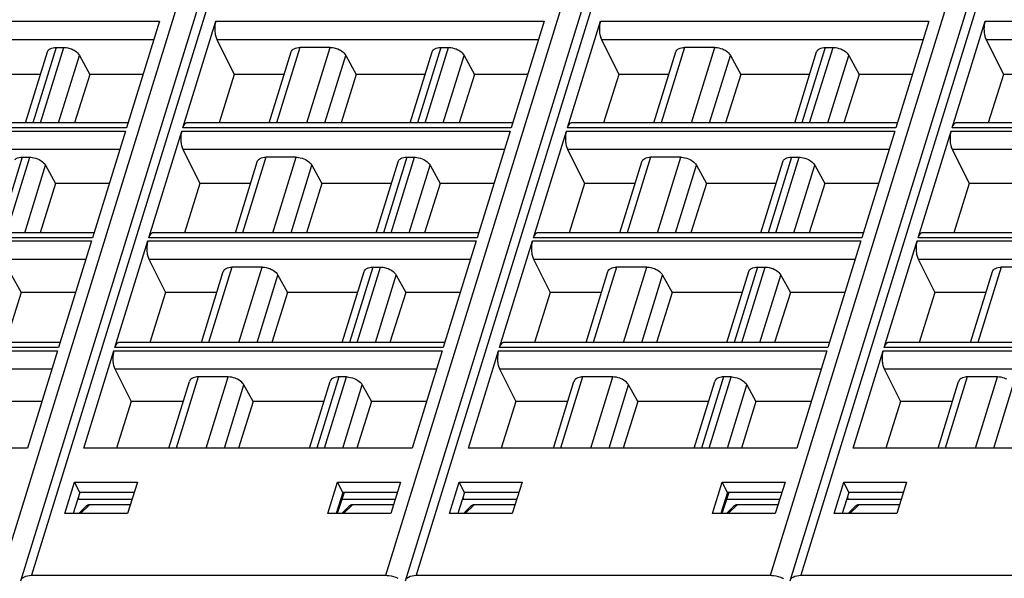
# Model space of a CAD drawing. Header units: millimetres. Extents: x 0 to 841, y 0 to 594.
# Tile 69 of 237: x 332 to 392, y 100 to 133. Entities that reach past the tile are written whole.
import ezdxf

# ---------------------------------------------------------------- set-up
doc = ezdxf.new("R2010")
doc.units = ezdxf.units.MM
doc.header["$LTSCALE"] = 46.255
doc.layers.get('0').update_dxf_attribs({"linetype": 'CONTINUOUS'})

msp = doc.modelspace()

# ---------------------------------------------------------------- linework, layer by layer
at = {"color": 7, "linetype": 'CONTINUOUS'}
for p, q in [((332.05012, 99.42039), (350.5682, 159.3449)), ((378.65581, 99.42039), (397.17388, 159.3449)), ((355.35297, 99.42039), (372.29351, 154.24002)), ((340.45421, 133.33188), (338.45717, 126.86946)), ((341.86481, 126.86946), (343.86185, 133.33188)), ((363.75706, 133.33188), (361.76002, 126.86946)), ((365.16765, 126.86946), (367.16469, 133.33188)), ((387.0599, 133.33188), (385.06286, 126.86946)), ((388.47049, 126.86946), (390.46753, 133.33188)), ((343.92638, 132.23022), (344.98461, 130.10553)), ((367.22922, 132.23022), (368.28745, 130.10553)), ((390.53206, 132.23022), (391.5903, 130.10553)), ((332.3326, 127.17217), (333.6616, 131.47281)), ((334.18634, 131.74827), (334.65275, 131.74827)), ((335.60695, 131.26022), (336.23883, 130.10553)), ((347.10642, 127.17217), (348.43542, 131.47281)), ((350.78974, 131.74827), (348.96014, 131.74827)), ((351.74394, 131.26022), (352.37582, 130.10553)), ((355.63544, 127.17217), (356.96444, 131.47281)), ((357.48919, 131.74827), (357.9556, 131.74827)), ((358.9098, 131.26022), (359.54168, 130.10553)), ((370.40926, 127.17217), (371.73826, 131.47281)), ((374.09258, 131.74827), (372.26298, 131.74827)), ((375.04678, 131.26022), (375.67866, 130.10553)), ((378.93829, 127.17217), (380.26729, 131.47281)), ((380.79203, 131.74827), (381.25844, 131.74827)), ((382.21264, 131.26022), (382.84452, 130.10553)), ((333.23908, 130.10553), (329.07298, 130.10553)), ((336.23883, 130.10553), (335.31388, 127.17217)), ((339.4572, 130.10553), (336.23883, 130.10553)), ((344.98461, 130.10553), (344.06072, 127.17217)), ((348.0129, 130.10553), (344.98461, 130.10553)), ((352.37582, 130.10553), (351.45087, 127.17217)), ((356.54192, 130.10553), (352.37582, 130.10553)), ((359.54168, 130.10553), (358.61672, 127.17217)), ((362.76004, 130.10553), (359.54168, 130.10553)), ((368.28745, 130.10553), (367.36356, 127.17217)), ((371.31574, 130.10553), (368.28745, 130.10553)), ((375.67866, 130.10553), (374.75371, 127.17217)), ((379.84476, 130.10553), (375.67866, 130.10553)), ((382.84452, 130.10553), (381.91956, 127.17217)), ((386.06288, 130.10553), (382.84452, 130.10553)), ((391.5903, 130.10553), (390.6664, 127.17217)), ((394.61858, 130.10553), (391.5903, 130.10553)), ((338.55072, 127.17217), (318.81573, 127.17217)), ((361.85356, 127.17217), (342.11858, 127.17217)), ((385.15641, 127.17217), (365.42142, 127.17217)), ((408.45925, 127.17217), (388.72426, 127.17217)), ((338.39665, 126.6736), (336.39961, 120.21118)), ((339.80724, 120.21118), (341.80428, 126.6736)), ((361.69949, 126.6736), (359.70245, 120.21118)), ((363.11009, 120.21118), (365.10713, 126.6736)), ((385.00234, 126.6736), (383.0053, 120.21118)), ((386.41293, 120.21118), (388.40997, 126.6736)), ((341.86881, 125.57194), (342.90283, 123.49588)), ((365.17165, 125.57194), (366.20567, 123.49588)), ((388.4745, 125.57194), (389.50851, 123.49588)), ((332.12878, 125.08999), (332.59519, 125.08999)), ((345.04885, 120.51389), (346.37785, 124.81453)), ((348.73217, 125.08999), (346.90257, 125.08999)), ((353.57788, 120.51389), (354.90688, 124.81453)), ((355.43162, 125.08999), (355.89803, 125.08999)), ((368.3517, 120.51389), (369.6807, 124.81453)), ((372.03502, 125.08999), (370.20542, 125.08999)), ((376.88072, 120.51389), (378.20972, 124.81453)), ((378.73446, 125.08999), (379.20088, 125.08999)), ((333.54939, 124.60194), (334.15466, 123.49588)), ((349.68638, 124.60194), (350.29165, 123.49588)), ((356.85223, 124.60194), (357.4575, 123.49588)), ((372.98922, 124.60194), (373.59449, 123.49588)), ((380.15508, 124.60194), (380.76034, 123.49588)), ((334.15466, 123.49588), (333.21437, 120.51389)), ((337.41466, 123.49588), (334.15466, 123.49588)), ((342.90283, 123.49588), (341.96362, 120.51389)), ((345.97036, 123.49588), (342.90283, 123.49588)), ((350.29165, 123.49588), (349.35136, 120.51389)), ((354.49938, 123.49588), (350.29165, 123.49588)), ((357.4575, 123.49588), (356.51721, 120.51389)), ((360.7175, 123.49588), (357.4575, 123.49588)), ((366.20567, 123.49588), (365.26646, 120.51389)), ((369.2732, 123.49588), (366.20567, 123.49588)), ((373.59449, 123.49588), (372.6542, 120.51389)), ((377.80223, 123.49588), (373.59449, 123.49588)), ((380.76034, 123.49588), (379.82005, 120.51389)), ((384.02035, 123.49588), (380.76034, 123.49588)), ((389.50851, 123.49588), (388.5693, 120.51389)), ((392.57605, 123.49588), (389.50851, 123.49588)), ((336.49316, 120.51389), (316.75817, 120.51389)), ((359.796, 120.51389), (340.06101, 120.51389)), ((383.09884, 120.51389), (363.36386, 120.51389)), ((406.40168, 120.51389), (386.6667, 120.51389)), ((336.33909, 120.01532), (334.34205, 113.5529)), ((337.74968, 113.5529), (339.74672, 120.01532)), ((359.64193, 120.01532), (357.64489, 113.5529)), ((361.05252, 113.5529), (363.04956, 120.01532)), ((382.94477, 120.01532), (380.94773, 113.5529)), ((384.35536, 113.5529), (386.35241, 120.01532)), ((339.81125, 118.91366), (340.82104, 116.88623)), ((363.11409, 118.91366), (364.12389, 116.88623)), ((386.41693, 118.91366), (387.42673, 116.88623)), ((342.99129, 113.85561), (344.32029, 118.15625)), ((346.67461, 118.43171), (344.84501, 118.43171)), ((351.52032, 113.85561), (352.84932, 118.15625)), ((353.37406, 118.43171), (353.84047, 118.43171)), ((366.29413, 113.85561), (367.62313, 118.15625)), ((369.97745, 118.43171), (368.14785, 118.43171)), ((374.82316, 113.85561), (376.15216, 118.15625)), ((376.6769, 118.43171), (377.14331, 118.43171)), ((389.59698, 113.85561), (390.92598, 118.15625)), ((393.2803, 118.43171), (391.4507, 118.43171)), ((331.49183, 117.94366), (332.07048, 116.88623)), ((347.62881, 117.94366), (348.20747, 116.88623)), ((354.79467, 117.94366), (355.37333, 116.88623)), ((370.93166, 117.94366), (371.51032, 116.88623)), ((378.09751, 117.94366), (378.67617, 116.88623)), ((332.07048, 116.88623), (331.11486, 113.85561)), ((335.37212, 116.88623), (332.07048, 116.88623)), ((340.82104, 116.88623), (339.86652, 113.85561)), ((343.92782, 116.88623), (340.82104, 116.88623)), ((348.20747, 116.88623), (347.25185, 113.85561)), ((352.45685, 116.88623), (348.20747, 116.88623)), ((355.37333, 116.88623), (354.4177, 113.85561)), ((358.67497, 116.88623), (355.37333, 116.88623)), ((364.12389, 116.88623), (363.16936, 113.85561)), ((367.23067, 116.88623), (364.12389, 116.88623)), ((371.51032, 116.88623), (370.55469, 113.85561)), ((375.75969, 116.88623), (371.51032, 116.88623)), ((378.67617, 116.88623), (377.72055, 113.85561)), ((381.97781, 116.88623), (378.67617, 116.88623)), ((387.42673, 116.88623), (386.4722, 113.85561)), ((390.53351, 116.88623), (387.42673, 116.88623)), ((334.43559, 113.85561), (314.70061, 113.85561)), ((334.28152, 113.35704), (332.45994, 107.4624)), ((335.86757, 107.4624), (337.68916, 113.35704)), ((357.73843, 113.85561), (338.00345, 113.85561)), ((357.58437, 113.35704), (355.76278, 107.4624)), ((359.17041, 107.4624), (360.992, 113.35704)), ((381.04128, 113.85561), (361.30629, 113.85561)), ((380.88721, 113.35704), (379.06563, 107.4624)), ((382.47326, 107.4624), (384.29484, 113.35704)), ((404.34412, 113.85561), (384.60913, 113.85561)), ((337.75368, 112.25538), (338.73926, 110.27658)), ((361.05653, 112.25538), (362.0421, 110.27658)), ((384.35937, 112.25538), (385.34495, 110.27658)), ((344.61705, 111.77343), (342.78747, 111.77343)), ((351.7829, 111.77343), (351.31649, 111.77343)), ((367.91989, 111.77343), (366.09031, 111.77343)), ((375.08574, 111.77343), (374.61934, 111.77343)), ((391.22274, 111.77343), (389.39316, 111.77343)), ((341.01564, 107.4624), (342.26273, 111.49798)), ((346.1233, 110.27658), (345.57125, 111.28538)), ((349.54466, 107.4624), (350.79175, 111.49798)), ((352.73711, 111.28538), (353.28915, 110.27658)), ((364.31848, 107.4624), (365.56557, 111.49798)), ((369.42614, 110.27658), (368.87409, 111.28538)), ((372.84751, 107.4624), (374.09459, 111.49798)), ((376.03995, 111.28538), (376.592, 110.27658)), ((387.62132, 107.4624), (388.86841, 111.49798)), ((333.32959, 110.27658), (329.98631, 110.27658)), ((338.73926, 110.27658), (337.8529, 107.4624)), ((341.88529, 110.27658), (338.73926, 110.27658)), ((346.1233, 110.27658), (345.23592, 107.4624)), ((350.41431, 110.27658), (346.1233, 110.27658)), ((353.28915, 110.27658), (352.40178, 107.4624)), ((356.63243, 110.27658), (353.28915, 110.27658)), ((362.0421, 110.27658), (361.15574, 107.4624)), ((365.18813, 110.27658), (362.0421, 110.27658)), ((369.42614, 110.27658), (368.53876, 107.4624)), ((373.71715, 110.27658), (369.42614, 110.27658)), ((376.592, 110.27658), (375.70462, 107.4624)), ((379.93527, 110.27658), (376.592, 110.27658)), ((385.34495, 110.27658), (384.45859, 107.4624)), ((388.49097, 110.27658), (385.34495, 110.27658)), ((332.45994, 107.4624), (312.56473, 107.4624)), ((355.76278, 107.4624), (335.86757, 107.4624)), ((379.06563, 107.4624), (359.17041, 107.4624)), ((402.36847, 107.4624), (382.47326, 107.4624)), ((334.71778, 103.49349), (335.30667, 105.40022)), ((335.62, 104.77215), (335.3067, 105.40022)), ((335.3067, 105.40022), (339.11475, 105.40022)), ((339.11481, 105.40022), (338.52524, 103.49349)), ((350.65214, 103.49349), (351.24102, 105.40022)), ((351.55435, 104.77215), (351.24105, 105.40022)), ((351.24105, 105.40022), (355.04911, 105.40022)), ((355.04917, 105.40022), (354.4596, 103.49349)), ((358.02063, 103.49349), (358.60951, 105.40022)), ((358.92284, 104.77215), (358.60954, 105.40022)), ((358.60954, 105.40022), (362.4176, 105.40022)), ((362.41765, 105.40022), (361.82809, 103.49349)), ((373.95498, 103.49349), (374.54387, 105.40022)), ((374.85719, 104.77215), (374.5439, 105.40022)), ((374.5439, 105.40022), (378.35195, 105.40022)), ((378.35201, 105.40022), (377.76244, 103.49349)), ((381.32347, 103.49349), (381.91235, 105.40022)), ((381.91238, 105.40022), (385.72044, 105.40022)), ((382.22568, 104.77215), (381.91238, 105.40022)), ((385.7205, 105.40022), (385.13093, 103.49349)), ((335.61997, 104.77215), (335.2177, 103.49349)), ((335.52433, 104.46816), (335.57575, 104.36338)), ((338.92061, 104.77215), (335.62, 104.77215)), ((351.55432, 104.77215), (351.15206, 103.49349)), ((351.64081, 104.77215), (351.21211, 103.49349)), ((354.85496, 104.77215), (351.55435, 104.77215)), ((358.92281, 104.77215), (358.52054, 103.49349)), ((358.82718, 104.46816), (358.87859, 104.36338)), ((362.22345, 104.77215), (358.92284, 104.77215)), ((374.85717, 104.77215), (374.4549, 103.49349)), ((374.94365, 104.77215), (374.51496, 103.49349)), ((378.15781, 104.77215), (374.85719, 104.77215)), ((382.22565, 104.77215), (381.82339, 103.49349)), ((382.13002, 104.46816), (382.18144, 104.36338)), ((385.52629, 104.77215), (382.22568, 104.77215)), ((335.49136, 104.36336), (338.79438, 104.36389)), ((335.56461, 103.49349), (335.99554, 103.91468)), ((338.69018, 104.02693), (336.21119, 104.02693)), ((351.9299, 103.91468), (351.49896, 103.49349)), ((351.50462, 104.36594), (354.72952, 104.36646)), ((354.62454, 104.02693), (352.14555, 104.02693)), ((358.79421, 104.36336), (362.09722, 104.36389)), ((358.86745, 103.49349), (359.29838, 103.91468)), ((361.99303, 104.02693), (359.51404, 104.02693)), ((375.23274, 103.91468), (374.80181, 103.49349)), ((374.80746, 104.36594), (378.03237, 104.36646)), ((377.92738, 104.02693), (375.44839, 104.02693)), ((382.09705, 104.36336), (385.40006, 104.36389)), ((382.17029, 103.49349), (382.60123, 103.91468)), ((385.29587, 104.02693), (382.81688, 104.02693)), ((338.52527, 103.49349), (334.71773, 103.49349)), ((354.45963, 103.49349), (350.65208, 103.49349)), ((361.82812, 103.49349), (358.02057, 103.49349)), ((377.76247, 103.49349), (373.95492, 103.49349)), ((385.13096, 103.49349), (381.32341, 103.49349)), ((332.7005, 99.74675), (354.16122, 99.74675)), ((356.00334, 99.74675), (377.46407, 99.74675)), ((379.30619, 99.74675), (400.76691, 99.74675))]:
    msp.add_line(p, q, dxfattribs=at)
at = {"color": 9, "linetype": 'CONTINUOUS'}
for p, q in [((349.16771, 153.03464), (332.7005, 99.74675)), ((372.52673, 153.21646), (356.00334, 99.74675)), ((395.80958, 153.15174), (379.30619, 99.74675)), ((330.85838, 99.74675), (347.20145, 152.63294)), ((354.16122, 99.74675), (370.50339, 152.63002)), ((377.46407, 99.74675), (393.80623, 152.63002)), ((320.559, 133.33188), (340.45421, 133.33188)), ((343.86185, 133.33188), (363.75706, 133.33188)), ((367.16469, 133.33188), (387.0599, 133.33188)), ((390.46753, 133.33188), (410.36274, 133.33188)), ((320.62353, 132.23022), (340.11378, 132.23022)), ((343.92638, 132.23022), (363.41662, 132.23022)), ((367.22922, 132.23022), (386.71946, 132.23022)), ((390.53206, 132.23022), (410.0223, 132.23022)), ((334.18634, 131.74827), (332.77222, 127.17217)), ((333.23863, 127.17217), (334.65275, 131.74827)), ((334.34365, 127.17217), (335.60695, 131.26022)), ((348.96016, 131.74827), (347.54604, 127.17217)), ((349.37562, 127.17217), (350.78974, 131.74827)), ((350.48064, 127.17217), (351.74394, 131.26022)), ((357.48919, 131.74827), (356.07506, 127.17217)), ((356.54148, 127.17217), (357.9556, 131.74827)), ((357.64649, 127.17217), (358.9098, 131.26022)), ((372.263, 131.74827), (370.84888, 127.17217)), ((372.67846, 127.17217), (374.09259, 131.74827)), ((373.78348, 127.17217), (375.04678, 131.26022)), ((380.79203, 131.74827), (379.37791, 127.17217)), ((379.84432, 127.17217), (381.25844, 131.74827)), ((380.94934, 127.17217), (382.21264, 131.26022)), ((318.50144, 126.6736), (338.39665, 126.6736)), ((338.45717, 126.86946), (318.56196, 126.86946)), ((341.80428, 126.6736), (361.69949, 126.6736)), ((361.76002, 126.86946), (341.86481, 126.86946)), ((365.10713, 126.6736), (385.00234, 126.6736)), ((385.06286, 126.86946), (365.16765, 126.86946)), ((388.40997, 126.6736), (408.30518, 126.6736)), ((408.3657, 126.86946), (388.47049, 126.86946)), ((318.56597, 125.57194), (338.05621, 125.57194)), ((341.86881, 125.57194), (361.35905, 125.57194)), ((365.17165, 125.57194), (384.6619, 125.57194)), ((388.4745, 125.57194), (407.96474, 125.57194)), ((332.12878, 125.08999), (330.71466, 120.51389)), ((331.18107, 120.51389), (332.59519, 125.08999)), ((346.9026, 125.08999), (345.48848, 120.51389)), ((347.31806, 120.51389), (348.73218, 125.08999)), ((355.43162, 125.08999), (354.0175, 120.51389)), ((354.48391, 120.51389), (355.89803, 125.08999)), ((370.20544, 125.08999), (368.79132, 120.51389)), ((370.6209, 120.51389), (372.03502, 125.08999)), ((378.73446, 125.08999), (377.32034, 120.51389)), ((377.78676, 120.51389), (379.20088, 125.08999)), ((332.28609, 120.51389), (333.54939, 124.60194)), ((348.42308, 120.51389), (349.68638, 124.60194)), ((355.58893, 120.51389), (356.85223, 124.60194)), ((371.72592, 120.51389), (372.98922, 124.60194)), ((378.89177, 120.51389), (380.15508, 124.60194)), ((316.44388, 120.01532), (336.33909, 120.01532)), ((336.39961, 120.21118), (316.5044, 120.21118)), ((339.74672, 120.01532), (359.64193, 120.01532)), ((359.70245, 120.21118), (339.80724, 120.21118)), ((363.04956, 120.01532), (382.94477, 120.01532)), ((383.0053, 120.21118), (363.11009, 120.21118)), ((386.35241, 120.01532), (406.24762, 120.01532)), ((406.30814, 120.21118), (386.41293, 120.21118)), ((316.5084, 118.91366), (335.99865, 118.91366)), ((339.81125, 118.91366), (359.30149, 118.91366)), ((363.11409, 118.91366), (382.60433, 118.91366)), ((386.41693, 118.91366), (405.90718, 118.91366)), ((344.84503, 118.43171), (343.43091, 113.85561)), ((345.26049, 113.85561), (346.67462, 118.43171)), ((353.37406, 118.43171), (351.95994, 113.85561)), ((352.42635, 113.85561), (353.84047, 118.43171)), ((368.14788, 118.43171), (366.73375, 113.85561)), ((368.56334, 113.85561), (369.97746, 118.43171)), ((376.6769, 118.43171), (375.26278, 113.85561)), ((375.72919, 113.85561), (377.14331, 118.43171)), ((391.45072, 118.43171), (390.0366, 113.85561)), ((346.36551, 113.85561), (347.62881, 117.94366)), ((353.53137, 113.85561), (354.79467, 117.94366)), ((369.66836, 113.85561), (370.93166, 117.94366)), ((376.83421, 113.85561), (378.09751, 117.94366)), ((314.38631, 113.35704), (334.28152, 113.35704)), ((334.34205, 113.5529), (314.44684, 113.5529)), ((337.68916, 113.35704), (357.58437, 113.35704)), ((357.64489, 113.5529), (337.74968, 113.5529)), ((360.992, 113.35704), (380.88721, 113.35704)), ((380.94773, 113.5529), (361.05252, 113.5529)), ((384.29484, 113.35704), (404.19005, 113.35704)), ((404.25058, 113.5529), (384.35536, 113.5529)), ((314.45084, 112.25538), (333.94108, 112.25538)), ((337.75368, 112.25538), (357.24393, 112.25538)), ((361.05653, 112.25538), (380.54677, 112.25538)), ((384.35937, 112.25538), (403.84961, 112.25538)), ((342.78747, 111.77343), (341.45526, 107.4624)), ((343.28484, 107.4624), (344.61705, 111.77343)), ((351.31649, 111.77343), (349.98428, 107.4624)), ((350.4507, 107.4624), (351.78291, 111.77343)), ((366.09031, 111.77343), (364.7581, 107.4624)), ((366.58768, 107.4624), (367.91989, 111.77343)), ((374.61934, 111.77343), (373.28713, 107.4624)), ((373.75354, 107.4624), (375.08575, 111.77343)), ((389.39316, 111.77343), (388.06094, 107.4624)), ((389.89053, 107.4624), (391.22274, 111.77343)), ((344.38986, 107.4624), (345.57125, 111.28538)), ((351.55571, 107.4624), (352.73711, 111.28538)), ((367.6927, 107.4624), (368.87409, 111.28538)), ((374.85856, 107.4624), (376.03995, 111.28538)), ((390.99555, 107.4624), (392.17694, 111.28538)), ((335.66541, 103.49349), (336.21119, 104.02693)), ((351.59977, 103.49349), (352.14555, 104.02693)), ((358.96826, 103.49349), (359.51404, 104.02693)), ((374.90261, 103.49349), (375.44839, 104.02693)), ((382.2711, 103.49349), (382.81688, 104.02693))]:
    msp.add_line(p, q, dxfattribs=at)
at = {"color": 7, "linetype": 'CONTINUOUS'}
for centre, radius, start, end in [((377.49677, 98.16806), 1.56579, 61.0760513, 63.1201359), ((379.02023, 99.2906), 0.38896, 135.1986304, 143.0935541)]:
    msp.add_arc(centre, radius, start, end, dxfattribs=at)
for centre in [(336.0506, 103.54899), (351.98495, 103.54899), (359.35344, 103.54899), (375.28779, 103.54899), (382.65628, 103.54899)]:
    msp.add_ellipse(centre, major_axis=(0.21971, 0.46519), ratio=0.49901929, start_param=0.23146357, end_param=0.9310605, dxfattribs=at)
for points, knots in [([(343.86185, 133.33188), (343.84887, 133.2899), (343.80358, 133.10297), (343.79417, 132.90832), (343.80283, 132.76047)], [0, 0, 0, 0, 0.22881463, 1, 1, 1, 1]), ([(367.16469, 133.33188), (367.15172, 133.2899), (367.10643, 133.10297), (367.09701, 132.90832), (367.10567, 132.76047)], [0, 0, 0, 0, 0.22881463, 1, 1, 1, 1]), ([(390.46753, 133.33188), (390.45456, 133.2899), (390.40927, 133.10297), (390.39986, 132.90832), (390.40852, 132.76047)], [0, 0, 0, 0, 0.22881463, 1, 1, 1, 1]), ([(343.80283, 132.76047), (343.80857, 132.66252), (343.83283, 132.48113), (343.88884, 132.30559), (343.92638, 132.23022)], [0, 0, 0, 0, 0.53816872, 1, 1, 1, 1]), ([(367.10567, 132.76047), (367.11141, 132.66252), (367.13567, 132.48113), (367.19168, 132.30559), (367.22922, 132.23022)], [0, 0, 0, 0, 0.53816872, 1, 1, 1, 1]), ([(390.40852, 132.76047), (390.41425, 132.66252), (390.43852, 132.48113), (390.49452, 132.30559), (390.53206, 132.23022)], [0, 0, 0, 0, 0.53816872, 1, 1, 1, 1]), ([(333.66159, 131.47281), (333.67329, 131.51064), (333.7003, 131.55892), (333.73703, 131.59779), (333.74709, 131.60732)], [0, 0, 0, 0, 0.7407559, 1, 1, 1, 1]), ([(333.74709, 131.60732), (333.77176, 131.63066), (333.90036, 131.72181), (334.06434, 131.74827), (334.18632, 131.74827)], [0, 0, 0, 0, 0.21777869, 1, 1, 1, 1]), ([(334.65275, 131.74827), (334.70004, 131.74827), (334.89523, 131.73489), (335.08674, 131.67475), (335.21858, 131.60732)], [0, 0, 0, 0, 0.24204309, 1, 1, 1, 1]), ([(335.21858, 131.60732), (335.26153, 131.58535), (335.41193, 131.49715), (335.54615, 131.37132), (335.60696, 131.2602)], [0, 0, 0, 0, 0.27579327, 1, 1, 1, 1]), ([(348.43541, 131.47281), (348.4471, 131.51064), (348.47412, 131.55892), (348.51084, 131.59779), (348.52091, 131.60732)], [0, 0, 0, 0, 0.7407559, 1, 1, 1, 1]), ([(348.52091, 131.60732), (348.54558, 131.63066), (348.67418, 131.72181), (348.83816, 131.74827), (348.96014, 131.74827)], [0, 0, 0, 0, 0.21777869, 1, 1, 1, 1]), ([(350.78974, 131.74827), (350.83702, 131.74827), (351.03222, 131.73489), (351.22373, 131.67475), (351.35557, 131.60732)], [0, 0, 0, 0, 0.24204309, 1, 1, 1, 1]), ([(351.35557, 131.60732), (351.39852, 131.58535), (351.54892, 131.49715), (351.68314, 131.37132), (351.74395, 131.2602)], [0, 0, 0, 0, 0.27579327, 1, 1, 1, 1]), ([(356.96444, 131.47281), (356.97613, 131.51064), (357.00315, 131.55892), (357.03987, 131.59779), (357.04994, 131.60732)], [0, 0, 0, 0, 0.7407559, 1, 1, 1, 1]), ([(357.04994, 131.60732), (357.07461, 131.63066), (357.2032, 131.72181), (357.36718, 131.74827), (357.48916, 131.74827)], [0, 0, 0, 0, 0.21777869, 1, 1, 1, 1]), ([(357.95559, 131.74827), (358.00288, 131.74827), (358.19808, 131.73489), (358.38958, 131.67475), (358.52142, 131.60732)], [0, 0, 0, 0, 0.24204309, 1, 1, 1, 1]), ([(358.52142, 131.60732), (358.56437, 131.58535), (358.71478, 131.49715), (358.849, 131.37132), (358.90981, 131.2602)], [0, 0, 0, 0, 0.27579327, 1, 1, 1, 1]), ([(371.73825, 131.47281), (371.74995, 131.51064), (371.77697, 131.55892), (371.81369, 131.59779), (371.82375, 131.60732)], [0, 0, 0, 0, 0.7407559, 1, 1, 1, 1]), ([(371.82375, 131.60732), (371.84842, 131.63066), (371.97702, 131.72181), (372.141, 131.74827), (372.26298, 131.74827)], [0, 0, 0, 0, 0.21777869, 1, 1, 1, 1]), ([(374.09258, 131.74827), (374.13987, 131.74827), (374.33507, 131.73489), (374.52657, 131.67475), (374.65841, 131.60732)], [0, 0, 0, 0, 0.24204309, 1, 1, 1, 1]), ([(374.65841, 131.60732), (374.70136, 131.58535), (374.85177, 131.49715), (374.98598, 131.37132), (375.0468, 131.2602)], [0, 0, 0, 0, 0.27579327, 1, 1, 1, 1]), ([(380.26728, 131.47281), (380.27897, 131.51064), (380.30599, 131.55892), (380.34271, 131.59779), (380.35278, 131.60732)], [0, 0, 0, 0, 0.7407559, 1, 1, 1, 1]), ([(380.35278, 131.60732), (380.37745, 131.63066), (380.50604, 131.72181), (380.67003, 131.74827), (380.792, 131.74827)], [0, 0, 0, 0, 0.21777869, 1, 1, 1, 1]), ([(381.25843, 131.74827), (381.30572, 131.74827), (381.50092, 131.73489), (381.69243, 131.67475), (381.82426, 131.60732)], [0, 0, 0, 0, 0.24204309, 1, 1, 1, 1]), ([(381.82426, 131.60732), (381.86721, 131.58535), (382.01762, 131.49715), (382.15184, 131.37132), (382.21265, 131.2602)], [0, 0, 0, 0, 0.27579327, 1, 1, 1, 1]), ([(342.01913, 127.13476), (341.98362, 127.10719), (341.92007, 127.02184), (341.88206, 126.92528), (341.86481, 126.86946)], [0, 0, 0, 0, 0.43482843, 1, 1, 1, 1]), ([(365.32198, 127.13476), (365.28647, 127.10719), (365.22291, 127.02184), (365.1849, 126.92528), (365.16765, 126.86946)], [0, 0, 0, 0, 0.43482843, 1, 1, 1, 1]), ([(388.62482, 127.13476), (388.58931, 127.10719), (388.52575, 127.02184), (388.48774, 126.92528), (388.47049, 126.86946)], [0, 0, 0, 0, 0.43482843, 1, 1, 1, 1]), ([(341.80428, 126.6736), (341.79131, 126.63162), (341.74602, 126.44469), (341.73661, 126.25004), (341.74527, 126.10219)], [0, 0, 0, 0, 0.22881463, 1, 1, 1, 1]), ([(365.10713, 126.6736), (365.09415, 126.63162), (365.04886, 126.44469), (365.03945, 126.25004), (365.04811, 126.10219)], [0, 0, 0, 0, 0.22881463, 1, 1, 1, 1]), ([(388.40997, 126.6736), (388.39699, 126.63162), (388.35171, 126.44469), (388.34229, 126.25004), (388.35095, 126.10219)], [0, 0, 0, 0, 0.22881463, 1, 1, 1, 1]), ([(341.74527, 126.10219), (341.751, 126.00424), (341.77527, 125.82286), (341.83127, 125.64731), (341.86881, 125.57194)], [0, 0, 0, 0, 0.53816872, 1, 1, 1, 1]), ([(365.04811, 126.10219), (365.05385, 126.00424), (365.07811, 125.82286), (365.13411, 125.64731), (365.17165, 125.57194)], [0, 0, 0, 0, 0.53816872, 1, 1, 1, 1]), ([(388.35095, 126.10219), (388.35669, 126.00424), (388.38095, 125.82286), (388.43696, 125.64731), (388.4745, 125.57194)], [0, 0, 0, 0, 0.53816872, 1, 1, 1, 1]), ([(331.68953, 124.94904), (331.7142, 124.97238), (331.84279, 125.06353), (332.00678, 125.08999), (332.12875, 125.08999)], [0, 0, 0, 0, 0.21777869, 1, 1, 1, 1]), ([(332.59518, 125.08999), (332.64247, 125.08999), (332.83767, 125.07661), (333.02918, 125.01647), (333.16101, 124.94904)], [0, 0, 0, 0, 0.24204309, 1, 1, 1, 1]), ([(333.16101, 124.94904), (333.20396, 124.92707), (333.35437, 124.83887), (333.48859, 124.71304), (333.5494, 124.60192)], [0, 0, 0, 0, 0.27579327, 1, 1, 1, 1]), ([(346.37785, 124.81453), (346.38954, 124.85237), (346.41656, 124.90065), (346.45328, 124.93952), (346.46335, 124.94904)], [0, 0, 0, 0, 0.7407559, 1, 1, 1, 1]), ([(346.46335, 124.94904), (346.48802, 124.97238), (346.61661, 125.06353), (346.78059, 125.08999), (346.90257, 125.08999)], [0, 0, 0, 0, 0.21777869, 1, 1, 1, 1]), ([(348.73217, 125.08999), (348.77946, 125.08999), (348.97466, 125.07661), (349.16617, 125.01647), (349.298, 124.94904)], [0, 0, 0, 0, 0.24204309, 1, 1, 1, 1]), ([(349.298, 124.94904), (349.34095, 124.92707), (349.49136, 124.83887), (349.62558, 124.71304), (349.68639, 124.60192)], [0, 0, 0, 0, 0.27579327, 1, 1, 1, 1]), ([(354.90687, 124.81453), (354.91857, 124.85237), (354.94558, 124.90065), (354.98231, 124.93952), (354.99237, 124.94904)], [0, 0, 0, 0, 0.7407559, 1, 1, 1, 1]), ([(354.99237, 124.94904), (355.01704, 124.97238), (355.14564, 125.06353), (355.30962, 125.08999), (355.4316, 125.08999)], [0, 0, 0, 0, 0.21777869, 1, 1, 1, 1]), ([(355.89803, 125.08999), (355.94532, 125.08999), (356.14051, 125.07661), (356.33202, 125.01647), (356.46386, 124.94904)], [0, 0, 0, 0, 0.24204309, 1, 1, 1, 1]), ([(356.46386, 124.94904), (356.50681, 124.92707), (356.65721, 124.83887), (356.79143, 124.71304), (356.85224, 124.60192)], [0, 0, 0, 0, 0.27579327, 1, 1, 1, 1]), ([(369.68069, 124.81453), (369.69238, 124.85237), (369.7194, 124.90065), (369.75612, 124.93952), (369.76619, 124.94904)], [0, 0, 0, 0, 0.7407559, 1, 1, 1, 1]), ([(369.76619, 124.94904), (369.79086, 124.97238), (369.91946, 125.06353), (370.08344, 125.08999), (370.20542, 125.08999)], [0, 0, 0, 0, 0.21777869, 1, 1, 1, 1]), ([(372.03502, 125.08999), (372.0823, 125.08999), (372.2775, 125.07661), (372.46901, 125.01647), (372.60085, 124.94904)], [0, 0, 0, 0, 0.24204309, 1, 1, 1, 1]), ([(372.60085, 124.94904), (372.64379, 124.92707), (372.7942, 124.83887), (372.92842, 124.71304), (372.98923, 124.60192)], [0, 0, 0, 0, 0.27579327, 1, 1, 1, 1]), ([(378.20972, 124.81453), (378.22141, 124.85237), (378.24843, 124.90065), (378.28515, 124.93952), (378.29521, 124.94904)], [0, 0, 0, 0, 0.7407559, 1, 1, 1, 1]), ([(378.29521, 124.94904), (378.31988, 124.97238), (378.44848, 125.06353), (378.61246, 125.08999), (378.73444, 125.08999)], [0, 0, 0, 0, 0.21777869, 1, 1, 1, 1]), ([(379.20087, 125.08999), (379.24816, 125.08999), (379.44336, 125.07661), (379.63486, 125.01647), (379.7667, 124.94904)], [0, 0, 0, 0, 0.24204309, 1, 1, 1, 1]), ([(379.7667, 124.94904), (379.80965, 124.92707), (379.96006, 124.83887), (380.09428, 124.71304), (380.15509, 124.60192)], [0, 0, 0, 0, 0.27579327, 1, 1, 1, 1]), ([(339.74672, 120.01532), (339.73374, 119.97334), (339.68846, 119.78641), (339.67904, 119.59176), (339.6877, 119.44391)], [0, 0, 0, 0, 0.22881463, 1, 1, 1, 1]), ([(339.96157, 120.47648), (339.92606, 120.44891), (339.8625, 120.36356), (339.82449, 120.267), (339.80724, 120.21118)], [0, 0, 0, 0, 0.43482843, 1, 1, 1, 1]), ([(363.04956, 120.01532), (363.03659, 119.97334), (362.9913, 119.78641), (362.98188, 119.59176), (362.99054, 119.44391)], [0, 0, 0, 0, 0.22881463, 1, 1, 1, 1]), ([(363.26441, 120.47648), (363.2289, 120.44891), (363.16535, 120.36356), (363.12734, 120.267), (363.11009, 120.21118)], [0, 0, 0, 0, 0.43482843, 1, 1, 1, 1]), ([(386.35241, 120.01532), (386.33943, 119.97334), (386.29414, 119.78641), (386.28473, 119.59176), (386.29339, 119.44391)], [0, 0, 0, 0, 0.22881463, 1, 1, 1, 1]), ([(386.56726, 120.47648), (386.53175, 120.44891), (386.46819, 120.36356), (386.43018, 120.267), (386.41293, 120.21118)], [0, 0, 0, 0, 0.43482843, 1, 1, 1, 1]), ([(339.6877, 119.44391), (339.69344, 119.34596), (339.7177, 119.16458), (339.77371, 118.98903), (339.81125, 118.91366)], [0, 0, 0, 0, 0.53816872, 1, 1, 1, 1]), ([(362.99054, 119.44391), (362.99628, 119.34596), (363.02055, 119.16458), (363.07655, 118.98903), (363.11409, 118.91366)], [0, 0, 0, 0, 0.53816872, 1, 1, 1, 1]), ([(386.29339, 119.44391), (386.29913, 119.34596), (386.32339, 119.16458), (386.37939, 118.98903), (386.41693, 118.91366)], [0, 0, 0, 0, 0.53816872, 1, 1, 1, 1]), ([(344.32028, 118.15626), (344.33198, 118.19409), (344.359, 118.24237), (344.39572, 118.28124), (344.40578, 118.29076)], [0, 0, 0, 0, 0.7407559, 1, 1, 1, 1]), ([(344.40578, 118.29076), (344.43045, 118.3141), (344.55905, 118.40525), (344.72303, 118.43171), (344.84501, 118.43171)], [0, 0, 0, 0, 0.21777869, 1, 1, 1, 1]), ([(346.67461, 118.43171), (346.7219, 118.43171), (346.9171, 118.41833), (347.1086, 118.35819), (347.24044, 118.29076)], [0, 0, 0, 0, 0.24204309, 1, 1, 1, 1]), ([(347.24044, 118.29076), (347.28339, 118.26879), (347.4338, 118.18059), (347.56801, 118.05476), (347.62882, 117.94364)], [0, 0, 0, 0, 0.27579327, 1, 1, 1, 1]), ([(352.84931, 118.15626), (352.861, 118.19409), (352.88802, 118.24237), (352.92474, 118.28124), (352.93481, 118.29076)], [0, 0, 0, 0, 0.7407559, 1, 1, 1, 1]), ([(352.93481, 118.29076), (352.95948, 118.3141), (353.08807, 118.40525), (353.25205, 118.43171), (353.37403, 118.43171)], [0, 0, 0, 0, 0.21777869, 1, 1, 1, 1]), ([(353.84046, 118.43171), (353.88775, 118.43171), (354.08295, 118.41833), (354.27446, 118.35819), (354.40629, 118.29076)], [0, 0, 0, 0, 0.24204309, 1, 1, 1, 1]), ([(354.40629, 118.29076), (354.44924, 118.26879), (354.59965, 118.18059), (354.73387, 118.05476), (354.79468, 117.94364)], [0, 0, 0, 0, 0.27579327, 1, 1, 1, 1]), ([(367.62313, 118.15626), (367.63482, 118.19409), (367.66184, 118.24237), (367.69856, 118.28124), (367.70863, 118.29076)], [0, 0, 0, 0, 0.7407559, 1, 1, 1, 1]), ([(367.70863, 118.29076), (367.7333, 118.3141), (367.86189, 118.40525), (368.02587, 118.43171), (368.14785, 118.43171)], [0, 0, 0, 0, 0.21777869, 1, 1, 1, 1]), ([(369.97745, 118.43171), (370.02474, 118.43171), (370.21994, 118.41833), (370.41144, 118.35819), (370.54328, 118.29076)], [0, 0, 0, 0, 0.24204309, 1, 1, 1, 1]), ([(370.54328, 118.29076), (370.58623, 118.26879), (370.73664, 118.18059), (370.87086, 118.05476), (370.93167, 117.94364)], [0, 0, 0, 0, 0.27579327, 1, 1, 1, 1]), ([(376.15215, 118.15626), (376.16384, 118.19409), (376.19086, 118.24237), (376.22758, 118.28124), (376.23765, 118.29076)], [0, 0, 0, 0, 0.7407559, 1, 1, 1, 1]), ([(376.23765, 118.29076), (376.26232, 118.3141), (376.39092, 118.40525), (376.5549, 118.43171), (376.67688, 118.43171)], [0, 0, 0, 0, 0.21777869, 1, 1, 1, 1]), ([(377.14331, 118.43171), (377.1906, 118.43171), (377.38579, 118.41833), (377.5773, 118.35819), (377.70914, 118.29076)], [0, 0, 0, 0, 0.24204309, 1, 1, 1, 1]), ([(377.70914, 118.29076), (377.75209, 118.26879), (377.90249, 118.18059), (378.03671, 118.05476), (378.09752, 117.94364)], [0, 0, 0, 0, 0.27579327, 1, 1, 1, 1]), ([(390.92597, 118.15626), (390.93766, 118.19409), (390.96468, 118.24237), (391.0014, 118.28124), (391.01147, 118.29076)], [0, 0, 0, 0, 0.7407559, 1, 1, 1, 1]), ([(391.01147, 118.29076), (391.03614, 118.3141), (391.16474, 118.40525), (391.32872, 118.43171), (391.4507, 118.43171)], [0, 0, 0, 0, 0.21777869, 1, 1, 1, 1]), ([(337.68916, 113.35704), (337.67618, 113.31506), (337.63089, 113.12813), (337.62148, 112.93349), (337.63014, 112.78563)], [0, 0, 0, 0, 0.22881463, 1, 1, 1, 1]), ([(337.90401, 113.8182), (337.8685, 113.79064), (337.80494, 113.70528), (337.76693, 113.60872), (337.74968, 113.5529)], [0, 0, 0, 0, 0.43482843, 1, 1, 1, 1]), ([(360.992, 113.35704), (360.97902, 113.31506), (360.93374, 113.12813), (360.92432, 112.93349), (360.93298, 112.78563)], [0, 0, 0, 0, 0.22881463, 1, 1, 1, 1]), ([(361.20685, 113.8182), (361.17134, 113.79064), (361.10778, 113.70528), (361.06977, 113.60872), (361.05252, 113.5529)], [0, 0, 0, 0, 0.43482843, 1, 1, 1, 1]), ([(384.29484, 113.35704), (384.28187, 113.31506), (384.23658, 113.12813), (384.22716, 112.93349), (384.23582, 112.78563)], [0, 0, 0, 0, 0.22881463, 1, 1, 1, 1]), ([(384.50969, 113.8182), (384.47418, 113.79064), (384.41063, 113.70528), (384.37261, 113.60872), (384.35536, 113.5529)], [0, 0, 0, 0, 0.43482843, 1, 1, 1, 1]), ([(337.63014, 112.78563), (337.63588, 112.68768), (337.66014, 112.5063), (337.71614, 112.33076), (337.75368, 112.25538)], [0, 0, 0, 0, 0.53816872, 1, 1, 1, 1]), ([(360.93298, 112.78563), (360.93872, 112.68768), (360.96298, 112.5063), (361.01899, 112.33076), (361.05653, 112.25538)], [0, 0, 0, 0, 0.53816872, 1, 1, 1, 1]), ([(384.23582, 112.78563), (384.24156, 112.68768), (384.26583, 112.5063), (384.32183, 112.33076), (384.35937, 112.25538)], [0, 0, 0, 0, 0.53816872, 1, 1, 1, 1]), ([(342.34823, 111.63249), (342.33816, 111.62296), (342.30143, 111.5841), (342.27437, 111.53583), (342.26267, 111.49799)], [0, 0, 0, 0, 0.25924581, 1, 1, 1, 1]), ([(342.78747, 111.77343), (342.74294, 111.77343), (342.58874, 111.76377), (342.42889, 111.70879), (342.34823, 111.63249)], [0, 0, 0, 0, 0.28622803, 1, 1, 1, 1]), ([(345.18287, 111.63249), (345.1387, 111.65508), (344.95977, 111.73352), (344.76277, 111.77343), (344.61705, 111.77343)], [0, 0, 0, 0, 0.25398713, 1, 1, 1, 1]), ([(345.57125, 111.28538), (345.55249, 111.31967), (345.45203, 111.46429), (345.30397, 111.57054), (345.18287, 111.63249)], [0, 0, 0, 0, 0.22322338, 1, 1, 1, 1]), ([(350.87725, 111.63249), (350.86718, 111.62296), (350.83045, 111.5841), (350.8034, 111.53583), (350.79169, 111.49799)], [0, 0, 0, 0, 0.25924581, 1, 1, 1, 1]), ([(351.31649, 111.77343), (351.27197, 111.77343), (351.11777, 111.76377), (350.95792, 111.70879), (350.87725, 111.63249)], [0, 0, 0, 0, 0.28622803, 1, 1, 1, 1]), ([(351.7829, 111.77343), (351.83019, 111.77343), (352.02539, 111.76005), (352.21689, 111.69991), (352.34873, 111.63248)], [0, 0, 0, 0, 0.24204309, 1, 1, 1, 1]), ([(352.34873, 111.63248), (352.39168, 111.61051), (352.54209, 111.52231), (352.6763, 111.39648), (352.73712, 111.28536)], [0, 0, 0, 0, 0.27579327, 1, 1, 1, 1]), ([(365.65107, 111.63249), (365.641, 111.62296), (365.60427, 111.5841), (365.57722, 111.53583), (365.56551, 111.49799)], [0, 0, 0, 0, 0.25924581, 1, 1, 1, 1]), ([(366.09031, 111.77343), (366.04578, 111.77343), (365.89158, 111.76377), (365.73173, 111.70879), (365.65107, 111.63249)], [0, 0, 0, 0, 0.28622803, 1, 1, 1, 1]), ([(368.48571, 111.63249), (368.44154, 111.65508), (368.26262, 111.73352), (368.06561, 111.77343), (367.91989, 111.77343)], [0, 0, 0, 0, 0.25398713, 1, 1, 1, 1]), ([(368.87409, 111.28538), (368.85533, 111.31967), (368.75488, 111.46429), (368.60681, 111.57054), (368.48571, 111.63249)], [0, 0, 0, 0, 0.22322338, 1, 1, 1, 1]), ([(374.18009, 111.63249), (374.17003, 111.62296), (374.13329, 111.5841), (374.10624, 111.53583), (374.09454, 111.49799)], [0, 0, 0, 0, 0.25924581, 1, 1, 1, 1]), ([(374.61934, 111.77343), (374.57481, 111.77343), (374.42061, 111.76377), (374.26076, 111.70879), (374.18009, 111.63249)], [0, 0, 0, 0, 0.28622803, 1, 1, 1, 1]), ([(375.08574, 111.77343), (375.13303, 111.77343), (375.32823, 111.76005), (375.51974, 111.69991), (375.65157, 111.63248)], [0, 0, 0, 0, 0.24204309, 1, 1, 1, 1]), ([(375.65157, 111.63248), (375.69452, 111.61051), (375.84493, 111.52231), (375.97915, 111.39648), (376.03996, 111.28536)], [0, 0, 0, 0, 0.27579327, 1, 1, 1, 1]), ([(388.95391, 111.63249), (388.94384, 111.62296), (388.90711, 111.5841), (388.88006, 111.53583), (388.86836, 111.49799)], [0, 0, 0, 0, 0.25924581, 1, 1, 1, 1]), ([(389.39316, 111.77343), (389.34863, 111.77343), (389.19443, 111.76377), (389.03458, 111.70879), (388.95391, 111.63249)], [0, 0, 0, 0, 0.28622803, 1, 1, 1, 1]), ([(391.78855, 111.63249), (391.74439, 111.65508), (391.56546, 111.73352), (391.36846, 111.77343), (391.22274, 111.77343)], [0, 0, 0, 0, 0.25398713, 1, 1, 1, 1]), ([(332.13856, 99.56469), (332.16851, 99.59491), (332.33173, 99.71478), (332.54314, 99.74675), (332.7005, 99.74675)], [0, 0, 0, 0, 0.21286217, 1, 1, 1, 1]), ([(354.16122, 99.74675), (354.22318, 99.74675), (354.47843, 99.72935), (354.72924, 99.6522), (354.90186, 99.56469)], [0, 0, 0, 0, 0.24251396, 1, 1, 1, 1]), ([(355.4414, 99.56469), (355.47136, 99.59491), (355.63458, 99.71478), (355.84598, 99.74675), (356.00334, 99.74675)], [0, 0, 0, 0, 0.21286217, 1, 1, 1, 1]), ([(377.46407, 99.74675), (377.52603, 99.74675), (377.78127, 99.72935), (378.03208, 99.6522), (378.2047, 99.56469)], [0, 0, 0, 0, 0.24251396, 1, 1, 1, 1]), ([(378.74424, 99.56469), (378.7742, 99.59491), (378.93742, 99.71478), (379.14882, 99.74675), (379.30619, 99.74675)], [0, 0, 0, 0, 0.21286217, 1, 1, 1, 1])]:
    msp.add_open_spline(points, degree=3, knots=knots, dxfattribs=at)
for points in [[(342.07362, 127.16474), (342.05395, 127.15818), (342.03551, 127.14747), (342.01913, 127.13476)], [(342.11858, 127.17216), (342.10339, 127.17215), (342.08803, 127.16954), (342.07362, 127.16474)], [(365.37646, 127.16474), (365.35679, 127.15818), (365.33835, 127.14747), (365.32198, 127.13476)], [(365.42142, 127.17216), (365.40623, 127.17215), (365.39087, 127.16954), (365.37646, 127.16474)], [(388.6793, 127.16474), (388.65964, 127.15818), (388.64119, 127.14747), (388.62482, 127.13476)], [(388.72426, 127.17216), (388.70907, 127.17215), (388.69371, 127.16954), (388.6793, 127.16474)], [(340.01605, 120.50646), (339.99639, 120.4999), (339.97794, 120.48919), (339.96157, 120.47648)], [(340.06101, 120.51388), (340.04582, 120.51387), (340.03046, 120.51126), (340.01605, 120.50646)], [(363.3189, 120.50646), (363.29923, 120.4999), (363.28079, 120.48919), (363.26441, 120.47648)], [(363.36386, 120.51388), (363.34867, 120.51387), (363.33331, 120.51126), (363.3189, 120.50646)], [(386.62174, 120.50646), (386.60207, 120.4999), (386.58363, 120.48919), (386.56726, 120.47648)], [(386.6667, 120.51388), (386.65151, 120.51387), (386.63615, 120.51126), (386.62174, 120.50646)], [(337.95849, 113.84818), (337.93882, 113.84162), (337.92038, 113.83091), (337.90401, 113.8182)], [(338.00345, 113.8556), (337.98826, 113.85559), (337.9729, 113.85298), (337.95849, 113.84818)], [(361.26133, 113.84818), (361.24167, 113.84162), (361.22322, 113.83091), (361.20685, 113.8182)], [(361.30629, 113.8556), (361.2911, 113.85559), (361.27574, 113.85298), (361.26133, 113.84818)], [(384.56418, 113.84818), (384.54451, 113.84162), (384.52607, 113.83091), (384.50969, 113.8182)], [(384.60914, 113.8556), (384.59395, 113.85559), (384.57859, 113.85298), (384.56418, 113.84818)]]:
    msp.add_open_spline(points, degree=3, dxfattribs=at)

doc.saveas('drawing.dxf')
